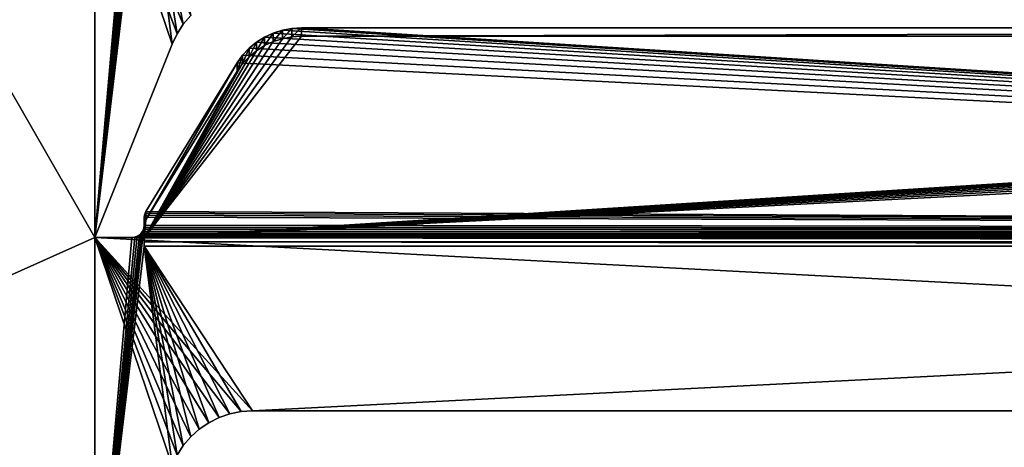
# Model space of a CAD drawing. Extents: x -547 to 547, y 0 to 578.
# Tile 20 of 256: x -233 to -193, y 55 to 72. Entities that reach past the tile are written whole.
import ezdxf

# ---------------------------------------------------------------- set-up
doc = ezdxf.new("R2010")
doc.units = 0
doc.header["$LTSCALE"] = 65.185185
for name, color, linetype in [('3', 7, 'CONTINUOUS'), ('332', 7, 'CONTINUOUS'), ('339', 7, 'CONTINUOUS'), ('451', 7, 'CONTINUOUS'), ('452', 7, 'CONTINUOUS'), ('491', 7, 'CONTINUOUS'), ('492', 7, 'CONTINUOUS'), ('493', 7, 'CONTINUOUS'), ('494', 7, 'CONTINUOUS'), ('496', 7, 'CONTINUOUS'), ('497', 7, 'CONTINUOUS'), ('498', 7, 'CONTINUOUS'), ('499', 7, 'CONTINUOUS'), ('500', 7, 'CONTINUOUS'), ('620', 7, 'CONTINUOUS'), ('622', 7, 'CONTINUOUS'), ('693', 7, 'CONTINUOUS'), ('694', 7, 'CONTINUOUS'), ('9', 7, 'CONTINUOUS')]:
    doc.layers.add(name, color=color, linetype=linetype)

msp = doc.modelspace()

# ---------------------------------------------------------------- linework, layer by layer
at = {"layer": '3', "color": 7, "linetype": 'CONTINUOUS'}
for points in [[(528.7, 1.5, -68), (-528.7, 1.5, -68), (528.7, 576.5, -68), (528.7, 1.5, -68)], [(528.7, 576.5, -68), (-528.7, 1.5, -68), (-528.7, 576.5, -68), (528.7, 576.5, -68)]]:
    msp.add_3dface(points, dxfattribs=at)
at = {"layer": '332', "color": 7, "linetype": 'CONTINUOUS'}
for points in [[(-525, 576.5, 68), (-525, 1.5, 68), (-229.5, 12, 68), (-525, 576.5, 68)], [(-525, 576.5, 68), (-229.5, 12, 68), (-229.5, 29, 68), (-525, 576.5, 68)], [(-525, 576.5, 68), (-229.5, 29, 68), (-229.5, 46, 68), (-525, 576.5, 68)], [(-525, 576.5, 68), (-229.5, 46, 68), (-229.5, 63, 68), (-525, 576.5, 68)], [(-525, 576.5, 68), (-229.5, 63, 68), (-229.5, 80, 68), (-525, 576.5, 68)], [(-225.927, 71.604, 68), (-225.625, 71.955, 68), (-229.5, 80, 68), (-225.927, 71.604, 68)], [(-226.18, 71.217, 68), (-225.927, 71.604, 68), (-229.5, 80, 68), (-226.18, 71.217, 68)], [(-226.38, 70.8, 68), (-226.18, 71.217, 68), (-229.5, 80, 68), (-226.38, 70.8, 68)], [(-229.5, 63, 68), (-226.38, 70.8, 68), (-229.5, 80, 68), (-229.5, 63, 68)], [(-223.13, 56, 68), (-96.87, 56, 68), (-229.5, 63, 68), (-223.13, 56, 68)], [(-96.87, 56, 68), (-90.5, 63, 68), (-229.5, 63, 68), (-96.87, 56, 68)], [(-223.592, 55.969, 68), (-223.13, 56, 68), (-229.5, 63, 68), (-223.592, 55.969, 68)], [(-224.045, 55.878, 68), (-223.592, 55.969, 68), (-229.5, 63, 68), (-224.045, 55.878, 68)], [(-224.483, 55.728, 68), (-224.045, 55.878, 68), (-229.5, 63, 68), (-224.483, 55.728, 68)], [(-224.897, 55.522, 68), (-224.483, 55.728, 68), (-229.5, 63, 68), (-224.897, 55.522, 68)], [(-225.28, 55.262, 68), (-224.897, 55.522, 68), (-229.5, 63, 68), (-225.28, 55.262, 68)], [(-225.625, 54.955, 68), (-225.28, 55.262, 68), (-229.5, 63, 68), (-225.625, 54.955, 68)], [(-225.927, 54.604, 68), (-225.625, 54.955, 68), (-229.5, 63, 68), (-225.927, 54.604, 68)], [(-226.18, 54.217, 68), (-225.927, 54.604, 68), (-229.5, 63, 68), (-226.18, 54.217, 68)], [(-226.38, 53.8, 68), (-226.18, 54.217, 68), (-229.5, 63, 68), (-226.38, 53.8, 68)], [(-229.5, 46, 68), (-226.38, 53.8, 68), (-229.5, 63, 68), (-229.5, 46, 68)]]:
    msp.add_3dface(points, dxfattribs=at)
at = {"layer": '339', "color": 3, "linetype": 'CONTINUOUS'}
for points in [[(-349, 9.5, 67), (-349, 551.5, 67), (-225.28, 106.262, 67), (-349, 9.5, 67)], [(-225.625, 105.955, 67), (-349, 9.5, 67), (-225.28, 106.262, 67), (-225.625, 105.955, 67)], [(-225.927, 105.604, 67), (-349, 9.5, 67), (-225.625, 105.955, 67), (-225.927, 105.604, 67)], [(-226.18, 105.217, 67), (-349, 9.5, 67), (-225.927, 105.604, 67), (-226.18, 105.217, 67)], [(-226.38, 104.8, 67), (-349, 9.5, 67), (-226.18, 105.217, 67), (-226.38, 104.8, 67)], [(-229.5, 97, 67), (-349, 9.5, 67), (-226.38, 104.8, 67), (-229.5, 97, 67)], [(-229.5, 80, 67), (-349, 9.5, 67), (-229.5, 97, 67), (-229.5, 80, 67)], [(-227.5, 79.647, 67), (-229.5, 63, 67), (-227.513, 80.389, 67), (-227.5, 79.647, 67)], [(-227.513, 80.389, 67), (-229.5, 63, 67), (-227.55, 80.283, 67), (-227.513, 80.389, 67)], [(-229.5, 63, 67), (-349, 9.5, 67), (-229.5, 80, 67), (-229.5, 63, 67)], [(-227.55, 80.283, 67), (-229.5, 63, 67), (-227.609, 80.188, 67), (-227.55, 80.283, 67)], [(-227.609, 80.188, 67), (-229.5, 63, 67), (-227.688, 80.109, 67), (-227.609, 80.188, 67)], [(-227.688, 80.109, 67), (-229.5, 63, 67), (-227.783, 80.05, 67), (-227.688, 80.109, 67)], [(-227.783, 80.05, 67), (-229.5, 63, 67), (-227.889, 80.013, 67), (-227.783, 80.05, 67)], [(-227.889, 80.013, 67), (-229.5, 63, 67), (-228, 80, 67), (-227.889, 80.013, 67)], [(-228, 80, 67), (-229.5, 63, 67), (-229.5, 80, 67), (-228, 80, 67)], [(-226.38, 70.8, 67), (-229.5, 63, 67), (-227.5, 79.647, 67), (-226.38, 70.8, 67)], [(-226.18, 71.217, 67), (-226.38, 70.8, 67), (-227.5, 79.647, 67), (-226.18, 71.217, 67)], [(-225.927, 71.604, 67), (-226.18, 71.217, 67), (-227.5, 79.647, 67), (-225.927, 71.604, 67)], [(-225.625, 71.955, 67), (-225.927, 71.604, 67), (-227.5, 79.647, 67), (-225.625, 71.955, 67)], [(-227.5, 62.647, 67), (-229.5, 46, 67), (-227.513, 63.389, 67), (-227.5, 62.647, 67)], [(-227.513, 63.389, 67), (-229.5, 46, 67), (-227.55, 63.283, 67), (-227.513, 63.389, 67)], [(-227.55, 63.283, 67), (-229.5, 46, 67), (-227.609, 63.188, 67), (-227.55, 63.283, 67)], [(-227.5, 63.5, 67), (-227.5, 62.647, 67), (-227.513, 63.389, 67), (-227.5, 63.5, 67)], [(-229.5, 46, 67), (-349, 9.5, 67), (-229.5, 63, 67), (-229.5, 46, 67)], [(-227.609, 63.188, 67), (-229.5, 46, 67), (-227.688, 63.109, 67), (-227.609, 63.188, 67)], [(-227.688, 63.109, 67), (-229.5, 46, 67), (-227.783, 63.05, 67), (-227.688, 63.109, 67)], [(-227.783, 63.05, 67), (-229.5, 46, 67), (-227.889, 63.013, 67), (-227.783, 63.05, 67)], [(-227.889, 63.013, 67), (-229.5, 46, 67), (-228, 63, 67), (-227.889, 63.013, 67)], [(-228, 63, 67), (-229.5, 46, 67), (-229.5, 63, 67), (-228, 63, 67)], [(-226.38, 53.8, 67), (-229.5, 46, 67), (-227.5, 62.647, 67), (-226.38, 53.8, 67)], [(-226.18, 54.217, 67), (-226.38, 53.8, 67), (-227.5, 62.647, 67), (-226.18, 54.217, 67)], [(-225.927, 54.604, 67), (-226.18, 54.217, 67), (-227.5, 62.647, 67), (-225.927, 54.604, 67)], [(-225.625, 54.955, 67), (-225.927, 54.604, 67), (-227.5, 62.647, 67), (-225.625, 54.955, 67)], [(-225.28, 55.262, 67), (-225.625, 54.955, 67), (-227.5, 62.647, 67), (-225.28, 55.262, 67)], [(-224.897, 55.522, 67), (-225.28, 55.262, 67), (-227.5, 62.647, 67), (-224.897, 55.522, 67)], [(-224.483, 55.728, 67), (-224.897, 55.522, 67), (-227.5, 62.647, 67), (-224.483, 55.728, 67)], [(-224.045, 55.878, 67), (-224.483, 55.728, 67), (-227.5, 62.647, 67), (-224.045, 55.878, 67)], [(-223.592, 55.969, 67), (-224.045, 55.878, 67), (-227.5, 62.647, 67), (-223.592, 55.969, 67)], [(-223.13, 56, 67), (-223.592, 55.969, 67), (-227.5, 62.647, 67), (-223.13, 56, 67)], [(-223.13, 56, 67), (-227.5, 62.647, 67), (-92.5, 62.647, 67), (-223.13, 56, 67)], [(-96.87, 56, 67), (-223.13, 56, 67), (-92.5, 62.647, 67), (-96.87, 56, 67)]]:
    msp.add_3dface(points, dxfattribs=at)
at = {"layer": '451', "color": 7, "linetype": 'CONTINUOUS'}
for points in [[(-96.87, 56, 68), (-223.13, 56, 68), (-96.87, 56, 67.5), (-96.87, 56, 68)], [(-223.13, 56, 68), (-96.87, 56, 67), (-96.87, 56, 67.5), (-223.13, 56, 68)], [(-96.87, 56, 67), (-223.13, 56, 68), (-223.13, 56, 67.5), (-96.87, 56, 67)], [(-223.13, 56, 67), (-96.87, 56, 67), (-223.13, 56, 67.5), (-223.13, 56, 67)]]:
    msp.add_3dface(points, dxfattribs=at)
at = {"layer": '452', "color": 7, "linetype": 'CONTINUOUS'}
for points in [[(-224.483, 55.728, 68), (-224.897, 55.522, 68), (-224.483, 55.728, 67), (-224.483, 55.728, 68)], [(-224.897, 55.522, 68), (-224.897, 55.522, 67), (-224.483, 55.728, 67), (-224.897, 55.522, 68)], [(-224.045, 55.878, 68), (-224.483, 55.728, 68), (-224.045, 55.878, 67), (-224.045, 55.878, 68)], [(-224.483, 55.728, 68), (-224.483, 55.728, 67), (-224.045, 55.878, 67), (-224.483, 55.728, 68)], [(-223.592, 55.969, 68), (-224.045, 55.878, 68), (-223.592, 55.969, 67), (-223.592, 55.969, 68)], [(-224.045, 55.878, 68), (-224.045, 55.878, 67), (-223.592, 55.969, 67), (-224.045, 55.878, 68)], [(-223.13, 56, 68), (-223.592, 55.969, 68), (-223.13, 56, 67.5), (-223.13, 56, 68)], [(-223.592, 55.969, 68), (-223.592, 55.969, 67), (-223.13, 56, 67), (-223.592, 55.969, 68)], [(-223.592, 55.969, 68), (-223.13, 56, 67), (-223.13, 56, 67.5), (-223.592, 55.969, 68)], [(-224.897, 55.522, 68), (-225.28, 55.262, 68), (-224.897, 55.522, 67), (-224.897, 55.522, 68)], [(-225.28, 55.262, 68), (-225.28, 55.262, 67), (-224.897, 55.522, 67), (-225.28, 55.262, 68)], [(-225.625, 54.955, 68), (-225.927, 54.604, 68), (-225.625, 54.955, 67), (-225.625, 54.955, 68)], [(-225.927, 54.604, 68), (-225.927, 54.604, 67), (-225.625, 54.955, 67), (-225.927, 54.604, 68)], [(-225.28, 55.262, 68), (-225.625, 54.955, 68), (-225.28, 55.262, 67), (-225.28, 55.262, 68)], [(-225.625, 54.955, 68), (-225.625, 54.955, 67), (-225.28, 55.262, 67), (-225.625, 54.955, 68)], [(-225.927, 54.604, 68), (-226.18, 54.217, 68), (-225.927, 54.604, 67), (-225.927, 54.604, 68)], [(-226.18, 54.217, 68), (-226.18, 54.217, 67), (-225.927, 54.604, 67), (-226.18, 54.217, 68)]]:
    msp.add_3dface(points, dxfattribs=at)
at = {"layer": '491', "color": 7, "linetype": 'CONTINUOUS'}
for points in [[(-225.927, 71.604, 68), (-226.18, 71.217, 68), (-225.927, 71.604, 67), (-225.927, 71.604, 68)], [(-226.18, 71.217, 68), (-226.18, 71.217, 67), (-225.927, 71.604, 67), (-226.18, 71.217, 68)], [(-225.625, 71.955, 68), (-225.927, 71.604, 68), (-225.625, 71.955, 67), (-225.625, 71.955, 68)], [(-225.927, 71.604, 68), (-225.927, 71.604, 67), (-225.625, 71.955, 67), (-225.927, 71.604, 68)], [(-226.18, 71.217, 68), (-226.38, 70.8, 68), (-226.18, 71.217, 67), (-226.18, 71.217, 68)], [(-226.18, 71.217, 67), (-226.38, 70.8, 68), (-226.38, 70.8, 67.5), (-226.18, 71.217, 67)], [(-226.38, 70.8, 67), (-226.18, 71.217, 67), (-226.38, 70.8, 67.5), (-226.38, 70.8, 67)]]:
    msp.add_3dface(points, dxfattribs=at)
at = {"layer": '492', "color": 7, "linetype": 'CONTINUOUS'}
for points in [[(-226.38, 70.8, 68), (-229.5, 63, 68), (-226.38, 70.8, 67.5), (-226.38, 70.8, 68)], [(-229.5, 63, 68), (-229.5, 63, 67), (-226.38, 70.8, 67), (-229.5, 63, 68)], [(-229.5, 63, 68), (-226.38, 70.8, 67), (-226.38, 70.8, 67.5), (-229.5, 63, 68)]]:
    msp.add_3dface(points, dxfattribs=at)
at = {"layer": '493', "color": 7, "linetype": 'CONTINUOUS'}
for points in [[(-229.5, 63, 68), (-90.5, 63, 68), (-228, 63, 67.969), (-229.5, 63, 68)], [(-229.5, 63, 67), (-229.5, 63, 68), (-228, 63, 67.969), (-229.5, 63, 67)], [(-228, 63, 67), (-229.5, 63, 67), (-228, 63, 67.969), (-228, 63, 67)], [(-90.5, 63, 68), (-92, 63, 67.969), (-228, 63, 67.969), (-90.5, 63, 68)]]:
    msp.add_3dface(points, dxfattribs=at)
at = {"layer": '494', "color": 7, "linetype": 'CONTINUOUS'}
for points in [[(-227.5, 63.814, 67.704), (-227.5, 63.5, 67), (-227.5, 63.5, 67.818), (-227.5, 63.814, 67.704)], [(-227.5, 63.5, 67), (-227.5, 63.814, 67.704), (-227.5, 63.472, 66.764), (-227.5, 63.5, 67)], [(-227.5, 62.647, 67), (-227.5, 63.5, 67), (-227.5, 62.821, 66.985), (-227.5, 62.647, 67)], [(-227.5, 62.821, 66.985), (-227.5, 63.5, 67), (-227.5, 62.989, 66.94), (-227.5, 62.821, 66.985)], [(-227.5, 62.989, 66.94), (-227.5, 63.5, 67), (-227.5, 63.472, 66.764), (-227.5, 62.989, 66.94)]]:
    msp.add_3dface(points, dxfattribs=at)
at = {"layer": '496', "color": 7, "linetype": 'CONTINUOUS'}
for points in [[(-222.649, 71.08, 65.059), (-92.471, 63.331, 67.879), (-222.297, 71.243, 65), (-222.649, 71.08, 65.059)], [(-222.297, 71.243, 65), (-92.471, 63.331, 67.879), (-221.926, 71.361, 64.957), (-222.297, 71.243, 65)], [(-221.926, 71.361, 64.957), (-92.471, 63.331, 67.879), (-221.541, 71.433, 64.931), (-221.926, 71.361, 64.957)], [(-221.541, 71.433, 64.931), (-92.471, 63.331, 67.879), (-221.149, 71.457, 64.922), (-221.541, 71.433, 64.931)], [(-221.149, 71.457, 64.922), (-92.471, 63.331, 67.879), (-98.851, 71.457, 64.922), (-221.149, 71.457, 64.922)], [(-223.27, 70.632, 65.222), (-92.471, 63.331, 67.879), (-222.975, 70.875, 65.134), (-223.27, 70.632, 65.222)], [(-222.975, 70.875, 65.134), (-92.471, 63.331, 67.879), (-222.649, 71.08, 65.059), (-222.975, 70.875, 65.134)], [(-223.529, 70.354, 65.323), (-92.471, 63.331, 67.879), (-223.27, 70.632, 65.222), (-223.529, 70.354, 65.323)], [(-227.433, 64.049, 67.618), (-92.471, 63.331, 67.879), (-223.747, 70.048, 65.435), (-227.433, 64.049, 67.618)], [(-223.747, 70.048, 65.435), (-92.471, 63.331, 67.879), (-223.529, 70.354, 65.323), (-223.747, 70.048, 65.435)], [(-227.47, 63.974, 67.645), (-92.471, 63.331, 67.879), (-227.433, 64.049, 67.618), (-227.47, 63.974, 67.645)], [(-227.5, 63.814, 67.704), (-92.471, 63.331, 67.879), (-227.492, 63.895, 67.674), (-227.5, 63.814, 67.704)], [(-227.5, 63.814, 67.704), (-227.5, 63.5, 67.818), (-92.471, 63.331, 67.879), (-227.5, 63.814, 67.704)], [(-227.492, 63.895, 67.674), (-92.471, 63.331, 67.879), (-227.47, 63.974, 67.645), (-227.492, 63.895, 67.674)], [(-227.529, 63.331, 67.879), (-92.471, 63.331, 67.879), (-227.507, 63.414, 67.849), (-227.529, 63.331, 67.879)], [(-92.471, 63.331, 67.879), (-227.5, 63.5, 67.818), (-227.507, 63.414, 67.849), (-92.471, 63.331, 67.879)]]:
    msp.add_3dface(points, dxfattribs=at)
at = {"layer": '497', "color": 7, "linetype": 'CONTINUOUS'}
for points in [[(-227.572, 63.241, 67.91), (-227.635, 63.158, 67.934), (-92.428, 63.241, 67.91), (-227.572, 63.241, 67.91)], [(-92.428, 63.241, 67.91), (-227.635, 63.158, 67.934), (-92.365, 63.158, 67.934), (-92.428, 63.241, 67.91)], [(-92.471, 63.331, 67.879), (-227.529, 63.331, 67.879), (-227.572, 63.241, 67.91), (-92.471, 63.331, 67.879)], [(-92.471, 63.331, 67.879), (-227.572, 63.241, 67.91), (-92.428, 63.241, 67.91), (-92.471, 63.331, 67.879)], [(-228, 63, 67.969), (-92, 63, 67.969), (-92.101, 63.01, 67.967), (-228, 63, 67.969)], [(-227.899, 63.01, 67.967), (-228, 63, 67.969), (-92.101, 63.01, 67.967), (-227.899, 63.01, 67.967)], [(-227.803, 63.041, 67.961), (-227.899, 63.01, 67.967), (-92.197, 63.041, 67.961), (-227.803, 63.041, 67.961)], [(-92.197, 63.041, 67.961), (-227.899, 63.01, 67.967), (-92.101, 63.01, 67.967), (-92.197, 63.041, 67.961)], [(-227.713, 63.09, 67.95), (-227.803, 63.041, 67.961), (-92.287, 63.09, 67.95), (-227.713, 63.09, 67.95)], [(-92.287, 63.09, 67.95), (-227.803, 63.041, 67.961), (-92.197, 63.041, 67.961), (-92.287, 63.09, 67.95)], [(-227.635, 63.158, 67.934), (-227.713, 63.09, 67.95), (-92.365, 63.158, 67.934), (-227.635, 63.158, 67.934)], [(-92.365, 63.158, 67.934), (-227.713, 63.09, 67.95), (-92.287, 63.09, 67.95), (-92.365, 63.158, 67.934)]]:
    msp.add_3dface(points, dxfattribs=at)
at = {"layer": '498', "color": 7, "linetype": 'CONTINUOUS'}
for points in [[(-227.5, 62.821, 66.985), (-227.5, 62.989, 66.94), (-92.5, 62.821, 66.985), (-227.5, 62.821, 66.985)], [(-227.5, 62.989, 66.94), (-92.5, 62.989, 66.94), (-92.5, 62.821, 66.985), (-227.5, 62.989, 66.94)], [(-92.5, 62.647, 67), (-227.5, 62.647, 67), (-227.5, 62.821, 66.985), (-92.5, 62.647, 67)], [(-92.5, 62.647, 67), (-227.5, 62.821, 66.985), (-92.5, 62.821, 66.985), (-92.5, 62.647, 67)]]:
    msp.add_3dface(points, dxfattribs=at)
at = {"layer": '499', "color": 7, "linetype": 'CONTINUOUS'}
for points in [[(-98.851, 71.115, 63.982), (-227.5, 62.989, 66.94), (-221.149, 71.115, 63.982), (-98.851, 71.115, 63.982)], [(-227.5, 62.989, 66.94), (-98.851, 71.115, 63.982), (-98.459, 71.091, 63.991), (-227.5, 62.989, 66.94)], [(-221.149, 71.115, 63.982), (-227.5, 62.989, 66.94), (-221.541, 71.091, 63.991), (-221.149, 71.115, 63.982)], [(-221.541, 71.091, 63.991), (-227.5, 62.989, 66.94), (-221.926, 71.019, 64.017), (-221.541, 71.091, 63.991)], [(-98.074, 71.019, 64.017), (-227.5, 62.989, 66.94), (-98.459, 71.091, 63.991), (-98.074, 71.019, 64.017)], [(-221.926, 71.019, 64.017), (-227.5, 62.989, 66.94), (-222.297, 70.901, 64.06), (-221.926, 71.019, 64.017)], [(-97.703, 70.901, 64.06), (-227.5, 62.989, 66.94), (-98.074, 71.019, 64.017), (-97.703, 70.901, 64.06)], [(-222.297, 70.901, 64.06), (-227.5, 62.989, 66.94), (-222.649, 70.738, 64.12), (-222.297, 70.901, 64.06)], [(-97.351, 70.738, 64.12), (-227.5, 62.989, 66.94), (-97.703, 70.901, 64.06), (-97.351, 70.738, 64.12)], [(-222.649, 70.738, 64.12), (-227.5, 62.989, 66.94), (-222.975, 70.533, 64.194), (-222.649, 70.738, 64.12)], [(-97.025, 70.533, 64.194), (-227.5, 62.989, 66.94), (-97.351, 70.738, 64.12), (-97.025, 70.533, 64.194)], [(-222.975, 70.533, 64.194), (-227.5, 62.989, 66.94), (-223.27, 70.29, 64.283), (-222.975, 70.533, 64.194)], [(-96.73, 70.29, 64.283), (-227.5, 62.989, 66.94), (-97.025, 70.533, 64.194), (-96.73, 70.29, 64.283)], [(-223.27, 70.29, 64.283), (-227.5, 62.989, 66.94), (-223.529, 70.012, 64.384), (-223.27, 70.29, 64.283)], [(-96.471, 70.012, 64.384), (-227.5, 62.989, 66.94), (-96.73, 70.29, 64.283), (-96.471, 70.012, 64.384)], [(-223.529, 70.012, 64.384), (-227.5, 62.989, 66.94), (-223.747, 69.706, 64.495), (-223.529, 70.012, 64.384)], [(-96.253, 69.706, 64.495), (-227.5, 62.989, 66.94), (-96.471, 70.012, 64.384), (-96.253, 69.706, 64.495)], [(-223.747, 69.706, 64.495), (-227.5, 62.989, 66.94), (-227.433, 63.707, 66.679), (-223.747, 69.706, 64.495)], [(-92.567, 63.707, 66.679), (-227.5, 62.989, 66.94), (-96.253, 69.706, 64.495), (-92.567, 63.707, 66.679)], [(-227.433, 63.707, 66.679), (-227.5, 62.989, 66.94), (-227.47, 63.632, 66.706), (-227.433, 63.707, 66.679)], [(-92.53, 63.632, 66.706), (-227.5, 62.989, 66.94), (-92.567, 63.707, 66.679), (-92.53, 63.632, 66.706)], [(-227.47, 63.632, 66.706), (-227.5, 62.989, 66.94), (-227.492, 63.553, 66.734), (-227.47, 63.632, 66.706)], [(-92.508, 63.553, 66.734), (-227.5, 62.989, 66.94), (-92.53, 63.632, 66.706), (-92.508, 63.553, 66.734)], [(-227.5, 62.989, 66.94), (-227.5, 63.472, 66.764), (-227.492, 63.553, 66.734), (-227.5, 62.989, 66.94)], [(-92.5, 63.472, 66.764), (-227.5, 62.989, 66.94), (-92.508, 63.553, 66.734), (-92.5, 63.472, 66.764)], [(-227.5, 62.989, 66.94), (-92.5, 63.472, 66.764), (-92.5, 62.989, 66.94), (-227.5, 62.989, 66.94)]]:
    msp.add_3dface(points, dxfattribs=at)
at = {"layer": '500', "color": 7, "linetype": 'CONTINUOUS'}
for points in [[(-221.149, 71.457, 64.922), (-98.851, 71.457, 64.922), (-221.149, 71.115, 63.982), (-221.149, 71.457, 64.922)], [(-98.851, 71.457, 64.922), (-98.851, 71.115, 63.982), (-221.149, 71.115, 63.982), (-98.851, 71.457, 64.922)]]:
    msp.add_3dface(points, dxfattribs=at)
at = {"layer": '620', "color": 7, "linetype": 'CONTINUOUS'}
for points in [[(-227.433, 64.049, 67.618), (-223.747, 70.048, 65.435), (-227.433, 63.707, 66.679), (-227.433, 64.049, 67.618)], [(-223.747, 70.048, 65.435), (-223.747, 69.706, 64.495), (-227.433, 63.707, 66.679), (-223.747, 70.048, 65.435)]]:
    msp.add_3dface(points, dxfattribs=at)
at = {"layer": '622', "color": 7, "linetype": 'CONTINUOUS'}
for points in [[(-222.649, 71.08, 65.059), (-222.297, 71.243, 65), (-222.649, 70.738, 64.12), (-222.649, 71.08, 65.059)], [(-222.297, 71.243, 65), (-222.297, 70.901, 64.06), (-222.649, 70.738, 64.12), (-222.297, 71.243, 65)], [(-222.297, 71.243, 65), (-221.926, 71.361, 64.957), (-222.297, 70.901, 64.06), (-222.297, 71.243, 65)], [(-221.926, 71.361, 64.957), (-221.926, 71.019, 64.017), (-222.297, 70.901, 64.06), (-221.926, 71.361, 64.957)], [(-221.926, 71.361, 64.957), (-221.541, 71.433, 64.931), (-221.926, 71.019, 64.017), (-221.926, 71.361, 64.957)], [(-221.541, 71.433, 64.931), (-221.541, 71.091, 63.991), (-221.926, 71.019, 64.017), (-221.541, 71.433, 64.931)], [(-221.541, 71.433, 64.931), (-221.149, 71.457, 64.922), (-221.541, 71.091, 63.991), (-221.541, 71.433, 64.931)], [(-221.149, 71.457, 64.922), (-221.149, 71.115, 63.982), (-221.541, 71.091, 63.991), (-221.149, 71.457, 64.922)], [(-223.27, 70.632, 65.222), (-222.975, 70.875, 65.134), (-223.27, 70.29, 64.283), (-223.27, 70.632, 65.222)], [(-222.975, 70.875, 65.134), (-222.975, 70.533, 64.194), (-223.27, 70.29, 64.283), (-222.975, 70.875, 65.134)], [(-222.975, 70.875, 65.134), (-222.649, 71.08, 65.059), (-222.975, 70.533, 64.194), (-222.975, 70.875, 65.134)], [(-222.649, 71.08, 65.059), (-222.649, 70.738, 64.12), (-222.975, 70.533, 64.194), (-222.649, 71.08, 65.059)], [(-223.529, 70.354, 65.323), (-223.27, 70.632, 65.222), (-223.529, 70.012, 64.384), (-223.529, 70.354, 65.323)], [(-223.27, 70.632, 65.222), (-223.27, 70.29, 64.283), (-223.529, 70.012, 64.384), (-223.27, 70.632, 65.222)], [(-223.747, 70.048, 65.435), (-223.529, 70.354, 65.323), (-223.747, 69.706, 64.495), (-223.747, 70.048, 65.435)], [(-223.529, 70.354, 65.323), (-223.529, 70.012, 64.384), (-223.747, 69.706, 64.495), (-223.529, 70.354, 65.323)]]:
    msp.add_3dface(points, dxfattribs=at)
at = {"layer": '693', "color": 7, "linetype": 'CONTINUOUS'}
for points in [[(-227.609, 63.188, 67), (-227.635, 63.158, 67.934), (-227.572, 63.241, 67.91), (-227.609, 63.188, 67)], [(-227.55, 63.283, 67), (-227.609, 63.188, 67), (-227.572, 63.241, 67.91), (-227.55, 63.283, 67)], [(-227.529, 63.331, 67.879), (-227.55, 63.283, 67), (-227.572, 63.241, 67.91), (-227.529, 63.331, 67.879)], [(-227.513, 63.389, 67), (-227.55, 63.283, 67), (-227.529, 63.331, 67.879), (-227.513, 63.389, 67)], [(-227.513, 63.389, 67), (-227.529, 63.331, 67.879), (-227.507, 63.414, 67.849), (-227.513, 63.389, 67)], [(-227.5, 63.5, 67), (-227.513, 63.389, 67), (-227.5, 63.5, 67.818), (-227.5, 63.5, 67)], [(-227.5, 63.5, 67.818), (-227.513, 63.389, 67), (-227.507, 63.414, 67.849), (-227.5, 63.5, 67.818)], [(-227.889, 63.013, 67), (-228, 63, 67), (-227.899, 63.01, 67.967), (-227.889, 63.013, 67)], [(-228, 63, 67), (-228, 63, 67.969), (-227.899, 63.01, 67.967), (-228, 63, 67)], [(-227.889, 63.013, 67), (-227.899, 63.01, 67.967), (-227.803, 63.041, 67.961), (-227.889, 63.013, 67)], [(-227.783, 63.05, 67), (-227.889, 63.013, 67), (-227.803, 63.041, 67.961), (-227.783, 63.05, 67)], [(-227.783, 63.05, 67), (-227.803, 63.041, 67.961), (-227.713, 63.09, 67.95), (-227.783, 63.05, 67)], [(-227.688, 63.109, 67), (-227.783, 63.05, 67), (-227.713, 63.09, 67.95), (-227.688, 63.109, 67)], [(-227.688, 63.109, 67), (-227.713, 63.09, 67.95), (-227.635, 63.158, 67.934), (-227.688, 63.109, 67)], [(-227.609, 63.188, 67), (-227.688, 63.109, 67), (-227.635, 63.158, 67.934), (-227.609, 63.188, 67)]]:
    msp.add_3dface(points, dxfattribs=at)
at = {"layer": '694', "color": 7, "linetype": 'CONTINUOUS'}
for points in [[(-227.47, 63.974, 67.645), (-227.433, 64.049, 67.618), (-227.47, 63.632, 66.706), (-227.47, 63.974, 67.645)], [(-227.433, 64.049, 67.618), (-227.433, 63.707, 66.679), (-227.47, 63.632, 66.706), (-227.433, 64.049, 67.618)], [(-227.5, 63.472, 66.764), (-227.5, 63.814, 67.704), (-227.492, 63.895, 67.674), (-227.5, 63.472, 66.764)], [(-227.5, 63.472, 66.764), (-227.492, 63.895, 67.674), (-227.492, 63.553, 66.734), (-227.5, 63.472, 66.764)], [(-227.492, 63.895, 67.674), (-227.47, 63.974, 67.645), (-227.492, 63.553, 66.734), (-227.492, 63.895, 67.674)], [(-227.47, 63.974, 67.645), (-227.47, 63.632, 66.706), (-227.492, 63.553, 66.734), (-227.47, 63.974, 67.645)]]:
    msp.add_3dface(points, dxfattribs=at)
at = {"layer": '9', "color": 7, "linetype": 'CONTINUOUS'}
for points in [[(349, 551.5, -50), (-349, 551.5, -50), (349, 9.5, -50), (349, 551.5, -50)], [(349, 9.5, -50), (-349, 551.5, -50), (-349, 9.5, -50), (349, 9.5, -50)]]:
    msp.add_3dface(points, dxfattribs=at)

doc.saveas('drawing.dxf')
